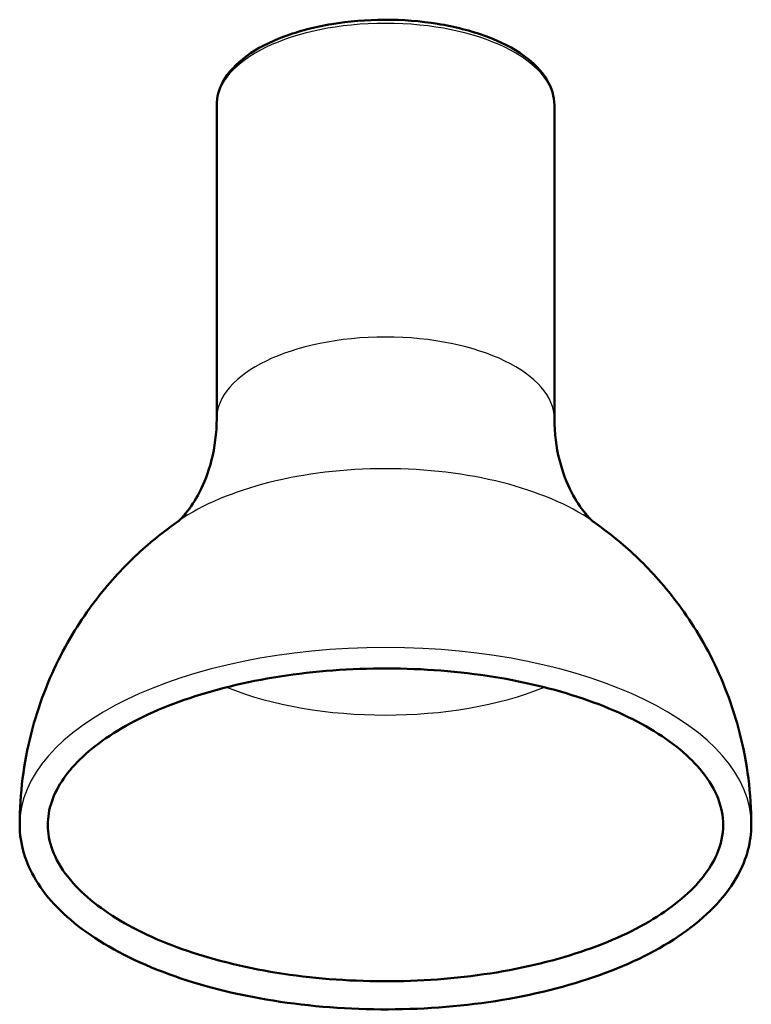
# Model space of a CAD drawing. Header units: millimetres. Extents: x 247 to 1050, y 34 to 1073.
# Tile 24 of 58: x 270 to 400, y 381 to 556. Entities that reach past the tile are written whole.
import ezdxf

# ---------------------------------------------------------------- set-up
doc = ezdxf.new("R2010")
doc.units = ezdxf.units.MM
doc.header["$LTSCALE"] = 0.75
doc.layers.add('Visible', color=7, linetype='Continuous', lineweight=50)
doc.layers.add('Visible Narrow', color=7, linetype='Continuous', lineweight=25)

msp = doc.modelspace()

# ---------------------------------------------------------------- linework, layer by layer
at = {"layer": 'Visible'}
for p, q in [((305.18, 541.1, 88.57), (305.18, 485.35, 119.48)), ((365.18, 541.1, 88.57), (365.18, 485.35, 119.48))]:
    msp.add_line(p, q, dxfattribs=at)
for points, knots in [([(365.18, 541.1, 88.57), (365.18, 542.66, 90.94), (364.71, 544.2, 93.31), (362.92, 547.19, 98.08), (361.53, 548.62, 100.45), (357.89, 551.25, 104.9), (355.59, 552.42, 106.94), (350.39, 554.33, 110.27), (347.5, 555.07, 111.57), (341.4, 556.05, 113.3), (338.21, 556.3, 113.73), (331.84, 556.28, 113.71), (328.67, 556.02, 113.24), (322.62, 555.02, 111.47), (319.76, 554.27, 110.16), (314.62, 552.35, 106.82), (312.34, 551.18, 104.78), (308.63, 548.46, 100.18), (307.18, 546.92, 97.63), (305.56, 543.92, 92.87), (305.18, 542.51, 90.72), (305.18, 541.1, 88.57)], [0, 0, 0, 0, 0.282582, 0.282582, 0.592011, 0.592011, 0.921724, 0.921724, 1.250096, 1.250096, 1.575992, 1.575992, 1.901114, 1.901114, 2.227057, 2.227057, 2.555499, 2.555499, 2.885134, 2.885134, 3.141593, 3.141593, 3.141593, 3.141593]), ([(298.33, 467.13, 154.25), (298.36, 467.16, 153.44), (298.42, 467.21, 152.62), (298.76, 467.52, 149.31), (299.25, 467.99, 146.76), (300.53, 469.61, 141.52), (301.33, 470.77, 138.85), (302.92, 473.86, 133.41), (303.71, 475.81, 130.65), (304.84, 480.28, 125.09), (305.18, 482.81, 122.28), (305.18, 485.35, 119.48)], [2.6118375, 2.6118375, 2.6118375, 2.6118375, 2.6529247, 2.6529247, 2.7750917, 2.7750917, 2.8972587, 2.8972587, 3.0194257, 3.0194257, 3.1415927, 3.1415927, 3.1415927, 3.1415927]), ([(365.18, 485.35, 119.48), (365.18, 482.81, 122.28), (365.51, 480.28, 125.09), (366.65, 475.81, 130.65), (367.43, 473.86, 133.41), (369.02, 470.77, 138.85), (369.82, 469.61, 141.52), (371.11, 467.99, 146.76), (371.59, 467.52, 149.31), (371.93, 467.21, 152.62), (371.99, 467.16, 153.44), (372.03, 467.13, 154.25)], [0, 0, 0, 0, 0.122167, 0.122167, 0.244334, 0.244334, 0.3665009, 0.3665009, 0.4886679, 0.4886679, 0.5297551, 0.5297551, 0.5297551, 0.5297551]), ([(298.44, 467.2, 158.95), (296.26, 465.7, 158.98), (293.97, 463.92, 159.01), (289.24, 459.6, 159.08), (286.79, 457.06, 159.11), (281.96, 450.96, 159.18), (279.58, 447.4, 159.22), (275.34, 439.15, 159.29), (273.49, 434.45, 159.33), (270.9, 424.23, 159.4), (270.18, 418.72, 159.44), (270.18, 413.19, 159.48)], [2.5307578, 2.5307578, 2.5307578, 2.5307578, 2.6529247, 2.6529247, 2.7750917, 2.7750917, 2.8972587, 2.8972587, 3.0194257, 3.0194257, 3.1415927, 3.1415927, 3.1415927, 3.1415927]), ([(400.18, 413.19, 159.48), (400.18, 418.72, 159.44), (399.46, 424.23, 159.4), (396.87, 434.45, 159.33), (395.02, 439.15, 159.29), (390.78, 447.4, 159.22), (388.39, 450.96, 159.18), (383.57, 457.06, 159.11), (381.12, 459.6, 159.08), (376.39, 463.92, 159.01), (374.09, 465.7, 158.98), (371.92, 467.2, 158.95)], [0, 0, 0, 0, 0.122167, 0.122167, 0.244334, 0.244334, 0.3665009, 0.3665009, 0.4886679, 0.4886679, 0.6108349, 0.6108349, 0.6108349, 0.6108349]), ([(395.18, 413.19, 159.48), (395.18, 416.3, 166.24), (394, 419.47, 173.01), (389.31, 425.3, 184.69), (386.17, 427.93, 189.74), (378.28, 432.58, 198.56), (373.57, 434.62, 202.36), (362.98, 437.93, 208.51), (357.08, 439.2, 210.84), (344.71, 440.79, 213.78), (338.24, 441.12, 214.37), (325.39, 440.77, 213.74), (319.02, 440.11, 212.52), (307.07, 437.86, 208.37), (301.49, 436.28, 205.45), (291.72, 432.42, 198.24), (287.53, 430.14, 193.96), (280.93, 425.2, 184.46), (278.52, 422.54, 179.24), (275.47, 417.1, 168), (274.92, 414.34, 161.95), (275.69, 408.49, 149.3), (277.29, 405.32, 142.71), (282.7, 399.63, 131.46), (286.14, 397.1, 126.65), (294.56, 392.67, 118.29), (299.51, 390.75, 114.73), (310.51, 387.73, 109.12), (316.56, 386.62, 107.09), (329.12, 385.37, 104.78), (335.63, 385.23, 104.52), (348.42, 385.92, 105.8), (354.69, 386.76, 107.35), (366.34, 389.33, 112.09), (371.7, 391.06, 115.29), (380.96, 395.16, 122.97), (384.85, 397.54, 127.46), (390.82, 402.61, 137.29), (392.89, 405.29, 142.64), (394.81, 409.69, 151.89), (395.18, 411.44, 155.68), (395.18, 413.19, 159.48)], [0, 0, 0, 0, 0.371247, 0.371247, 0.688237, 0.688237, 0.998146, 0.998146, 1.310931, 1.310931, 1.625674, 1.625674, 1.940874, 1.940874, 2.25511, 2.25511, 2.566836, 2.566836, 2.876626, 2.876626, 3.205881, 3.205881, 3.572571, 3.572571, 3.885793, 3.885793, 4.196127, 4.196127, 4.509383, 4.509383, 4.824314, 4.824314, 5.139448, 5.139448, 5.453344, 5.453344, 5.764498, 5.764498, 6.07494, 6.07494, 6.283185, 6.283185, 6.283185, 6.283185]), ([(270.18, 413.19, 159.48), (270.18, 409.82, 154.28), (271.19, 406.47, 149.09), (275.1, 400, 138.67), (278.14, 396.9, 133.49), (286.06, 391.24, 123.84), (291.05, 388.71, 119.44), (302.32, 384.59, 112.24), (308.6, 383, 109.43), (321.8, 380.89, 105.71), (328.72, 380.37, 104.77), (342.52, 380.41, 104.86), (349.41, 380.98, 105.87), (362.5, 383.17, 109.73), (368.7, 384.79, 112.58), (379.82, 388.95, 119.85), (384.73, 391.49, 124.28), (392.75, 397.36, 134.25), (395.86, 400.68, 139.8), (399.36, 407.13, 150.12), (400.18, 410.15, 154.8), (400.18, 413.19, 159.48)], [3.141593, 3.141593, 3.141593, 3.141593, 3.426676, 3.426676, 3.737316, 3.737316, 4.066351, 4.066351, 4.394037, 4.394037, 4.719454, 4.719454, 5.044169, 5.044169, 5.369648, 5.369648, 5.697433, 5.697433, 6.026354, 6.026354, 6.283185, 6.283185, 6.283185, 6.283185])]:
    msp.add_open_spline(points, degree=3, knots=knots, dxfattribs=at)
at = {"layer": 'Visible Narrow', "extrusion": (1.43532e-16, -0.87462, 0.48481)}
msp.add_arc((335.18, 339.8, -430.32), 30, 0, 180, dxfattribs=at)
at = {"layer": 'Visible Narrow', "extrusion": (0, -0.87462, 0.48481)}
for centre, radius in [((335.18, 339.8, -366.57), 30), ((335.18, 339.8, -284.07), 65)]:
    msp.add_arc(centre, radius, 0, 180, dxfattribs=at)
at = {"layer": 'Visible Narrow', "extrusion": (8.88178e-16, -0.87462, 0.48481)}
msp.add_arc((335.18, 339.8, -331.57), 44.85, 34.9983, 145.0017, dxfattribs=at)
at = {"layer": 'Visible Narrow', "extrusion": (-8.32667e-17, -0.87462, 0.48481)}
msp.add_arc((335.18, 339.8, -330.85), 44.15, 230.2529, 309.7471, dxfattribs=at)

doc.saveas('drawing.dxf')
